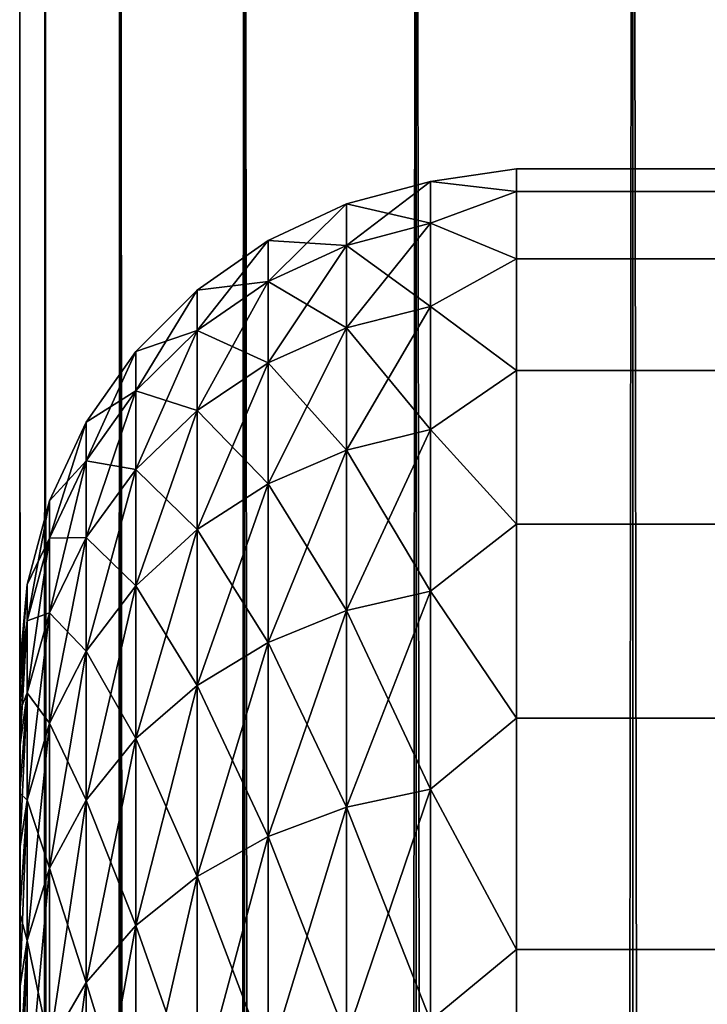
# Model space of a CAD drawing. Extents: x -265 to 265, y 0 to 747.
# Tile 193 of 256: x -265 to -262.23, y 729.14 to 733.1. Entities that reach past the tile are written whole.
import ezdxf

# ---------------------------------------------------------------- set-up
doc = ezdxf.new("R2010")
doc.units = 0
doc.header["$LTSCALE"] = 65.185185
for name, color, linetype in [('2', 7, 'CONTINUOUS'), ('3', 7, 'CONTINUOUS'), ('5', 7, 'CONTINUOUS'), ('51', 7, 'CONTINUOUS'), ('52', 7, 'CONTINUOUS')]:
    doc.layers.add(name, color=color, linetype=linetype)

msp = doc.modelspace()

# ---------------------------------------------------------------- linework, layer by layer
at = {"layer": '2', "color": 7, "linetype": 'CONTINUOUS'}
for points in [[(-265, 730.5, 27.5), (-265, 730.4793, 26.8407), (-265, 730.4793, 28.1593), (-265, 730.5, 27.5)], [(-265, 730.4793, 26.8407), (-265, 730.4172, 26.184), (-265, 730.4793, 28.1593), (-265, 730.4793, 26.8407)], [(-265, 730.4793, 28.1593), (-265, 730.4172, 26.184), (-265, 730.4172, 28.816), (-265, 730.4793, 28.1593)], [(-265, 730.4172, 26.184), (-265, 730.314, 25.5325), (-265, 730.4172, 28.816), (-265, 730.4172, 26.184)], [(-265, 730.4172, 28.816), (-265, 730.314, 25.5325), (-265, 730.314, 29.4675), (-265, 730.4172, 28.816)], [(-265, 730.314, 25.5325), (-265, 730.1701, 24.8887), (-265, 730.314, 29.4675), (-265, 730.314, 25.5325)], [(-265, 730.314, 29.4675), (-265, 730.1701, 24.8887), (-265, 730.1701, 30.1113), (-265, 730.314, 29.4675)], [(-265, 730.1701, 24.8887), (-265, 729.9861, 24.2553), (-265, 730.1701, 30.1113), (-265, 730.1701, 24.8887)], [(-265, 730.1701, 30.1113), (-265, 729.9861, 24.2553), (-265, 729.9861, 30.7447), (-265, 730.1701, 30.1113)], [(-265, 729.9861, 24.2553), (-265, 729.7626, 23.6347), (-265, 729.9861, 30.7447), (-265, 729.9861, 24.2553)], [(-265, 729.9861, 30.7447), (-265, 729.7626, 23.6347), (-265, 729.7626, 31.3653), (-265, 729.9861, 30.7447)], [(-265, 729.7626, 23.6347), (-265, 729.5007, 23.0293), (-265, 729.7626, 31.3653), (-265, 729.7626, 23.6347)], [(-265, 729.7626, 31.3653), (-265, 729.5007, 23.0293), (-265, 729.5007, 31.9707), (-265, 729.7626, 31.3653)], [(-265, 729.5007, 23.0293), (-265, 729.2012, 22.4416), (-265, 729.5007, 31.9707), (-265, 729.5007, 23.0293)], [(-265, 729.5007, 31.9707), (-265, 729.2012, 22.4416), (-265, 729.2012, 32.5584), (-265, 729.5007, 31.9707)], [(-265, 729.2012, 22.4416), (-265, 728.8654, 21.8738), (-265, 729.2012, 32.5584), (-265, 729.2012, 22.4416)], [(-265, 729.2012, 32.5584), (-265, 728.8654, 21.8738), (-265, 728.8654, 33.1262), (-265, 729.2012, 32.5584)]]:
    msp.add_3dface(points, dxfattribs=at)
at = {"layer": '3', "color": 7, "linetype": 'CONTINUOUS'}
for points in [[(-263, 732.5, 27.5), (-263, 732.4089, 29.0067), (263, 732.5, 27.5), (-263, 732.5, 27.5)], [(263, 732.5, 27.5), (-263, 732.4089, 29.0067), (263, 732.4089, 29.0067), (263, 732.5, 27.5)], [(-263, 732.4089, 25.9933), (-263, 732.5, 27.5), (263, 732.4089, 25.9933), (-263, 732.4089, 25.9933)], [(263, 732.4089, 25.9933), (-263, 732.5, 27.5), (263, 732.5, 27.5), (263, 732.4089, 25.9933)], [(-263, 732.4089, 29.0067), (-263, 732.1368, 30.4914), (263, 732.4089, 29.0067), (-263, 732.4089, 29.0067)], [(263, 732.4089, 29.0067), (-263, 732.1368, 30.4914), (263, 732.1368, 30.4914), (263, 732.4089, 29.0067)], [(-263, 732.1368, 24.5086), (-263, 732.4089, 25.9933), (263, 732.1368, 24.5086), (-263, 732.1368, 24.5086)], [(263, 732.1368, 24.5086), (-263, 732.4089, 25.9933), (263, 732.4089, 25.9933), (263, 732.1368, 24.5086)], [(-263, 732.1368, 30.4914), (-263, 731.6877, 31.9326), (263, 732.1368, 30.4914), (-263, 732.1368, 30.4914)], [(263, 732.1368, 30.4914), (-263, 731.6877, 31.9326), (263, 731.6877, 31.9326), (263, 732.1368, 30.4914)], [(-263, 731.6877, 23.0674), (-263, 732.1368, 24.5086), (263, 731.6877, 23.0674), (-263, 731.6877, 23.0674)], [(263, 731.6877, 23.0674), (-263, 732.1368, 24.5086), (263, 732.1368, 24.5086), (263, 731.6877, 23.0674)], [(-263, 731.6877, 31.9326), (-263, 731.0682, 33.309), (263, 731.6877, 31.9326), (-263, 731.6877, 31.9326)], [(263, 731.6877, 31.9326), (-263, 731.0682, 33.309), (263, 731.0682, 33.309), (263, 731.6877, 31.9326)], [(-263, 731.0682, 21.691), (-263, 731.6877, 23.0674), (263, 731.0682, 21.691), (-263, 731.0682, 21.691)], [(263, 731.0682, 21.691), (-263, 731.6877, 23.0674), (263, 731.6877, 23.0674), (263, 731.0682, 21.691)], [(-263, 731.0682, 33.309), (-263, 730.2873, 34.6008), (263, 731.0682, 33.309), (-263, 731.0682, 33.309)], [(263, 731.0682, 33.309), (-263, 730.2873, 34.6008), (263, 730.2873, 34.6008), (263, 731.0682, 33.309)], [(-263, 730.2873, 20.3992), (-263, 731.0682, 21.691), (263, 730.2873, 20.3992), (-263, 730.2873, 20.3992)], [(263, 730.2873, 20.3992), (-263, 731.0682, 21.691), (263, 731.0682, 21.691), (263, 730.2873, 20.3992)], [(-263, 730.2873, 34.6008), (-263, 729.3564, 35.789), (263, 730.2873, 34.6008), (-263, 730.2873, 34.6008)], [(263, 730.2873, 34.6008), (-263, 729.3564, 35.789), (263, 729.3564, 35.789), (263, 730.2873, 34.6008)], [(-263, 729.3564, 19.211), (-263, 730.2873, 20.3992), (263, 729.3564, 19.211), (-263, 729.3564, 19.211)], [(263, 729.3564, 19.211), (-263, 730.2873, 20.3992), (263, 730.2873, 20.3992), (263, 729.3564, 19.211)], [(-263, 729.3564, 35.789), (-263, 728.289, 36.8564), (263, 729.3564, 35.789), (-263, 729.3564, 35.789)], [(263, 729.3564, 35.789), (-263, 728.289, 36.8564), (263, 728.289, 36.8564), (263, 729.3564, 35.789)], [(-263, 728.289, 18.1436), (-263, 729.3564, 19.211), (263, 728.289, 18.1436), (-263, 728.289, 18.1436)], [(263, 728.289, 18.1436), (-263, 729.3564, 19.211), (263, 729.3564, 19.211), (263, 728.289, 18.1436)]]:
    msp.add_3dface(points, dxfattribs=at)
at = {"layer": '5', "color": 7, "linetype": 'CONTINUOUS'}
for points in [[(-263, 732.4089, 29.0067), (-263, 732.5, 27.5), (-263.3473, 732.4485, 28.225), (-263, 732.4089, 29.0067)], [(-263, 732.5, 27.5), (-263, 732.4089, 25.9933), (-263.3473, 732.4485, 26.775), (-263, 732.5, 27.5)], [(-263, 732.5, 27.5), (-263.3473, 732.4485, 26.775), (-263.3473, 732.4485, 28.225), (-263, 732.5, 27.5)], [(-263.6844, 732.3583, 26.7802), (-263.6844, 732.3583, 28.2198), (-263.3473, 732.4485, 26.775), (-263.6844, 732.3583, 26.7802)], [(-263.3473, 732.2802, 25.3347), (-263.6844, 732.3583, 26.7802), (-263.3473, 732.4485, 26.775), (-263.3473, 732.2802, 25.3347)], [(-263.6844, 732.3583, 28.2198), (-263.6844, 732.1912, 29.6496), (-263.3473, 732.4485, 28.225), (-263.6844, 732.3583, 28.2198)], [(-263.3473, 732.4485, 26.775), (-263.6844, 732.3583, 28.2198), (-263.3473, 732.4485, 28.225), (-263.3473, 732.4485, 26.775)], [(-263.3473, 732.4485, 28.225), (-263.6844, 732.1912, 29.6496), (-263.3473, 732.2802, 29.6653), (-263.3473, 732.4485, 28.225)], [(-263, 732.4089, 29.0067), (-263.3473, 732.4485, 28.225), (-263.3473, 732.2802, 29.6653), (-263, 732.4089, 29.0067)], [(-263, 732.4089, 25.9933), (-263.3473, 732.2802, 25.3347), (-263.3473, 732.4485, 26.775), (-263, 732.4089, 25.9933)], [(-263, 732.1368, 30.4914), (-263, 732.4089, 29.0067), (-263.3473, 732.2802, 29.6653), (-263, 732.1368, 30.4914)], [(-263, 732.4089, 25.9933), (-263, 732.1368, 24.5086), (-263.3473, 732.2802, 25.3347), (-263, 732.4089, 25.9933)], [(-264.0006, 732.211, 26.7888), (-264.0006, 732.211, 28.2112), (-263.6844, 732.3583, 26.7802), (-264.0006, 732.211, 26.7888)], [(-263.6844, 732.1912, 25.3504), (-264.0006, 732.211, 26.7888), (-263.6844, 732.3583, 26.7802), (-263.6844, 732.1912, 25.3504)], [(-264.0006, 732.211, 28.2112), (-264.0006, 732.0459, 29.624), (-263.6844, 732.3583, 28.2198), (-264.0006, 732.211, 28.2112)], [(-263.6844, 732.3583, 26.7802), (-264.0006, 732.211, 28.2112), (-263.6844, 732.3583, 28.2198), (-263.6844, 732.3583, 26.7802)], [(-263.6844, 732.3583, 28.2198), (-264.0006, 732.0459, 29.624), (-263.6844, 732.1912, 29.6496), (-263.6844, 732.3583, 28.2198)], [(-263.6844, 732.1912, 25.3504), (-263.6844, 732.3583, 26.7802), (-263.3473, 732.2802, 25.3347), (-263.6844, 732.1912, 25.3504)], [(-263.3473, 731.9458, 23.9237), (-263.6844, 732.1912, 25.3504), (-263.3473, 732.2802, 25.3347), (-263.3473, 731.9458, 23.9237)], [(-263.6844, 732.1912, 29.6496), (-263.6844, 731.8592, 31.0504), (-263.3473, 732.2802, 29.6653), (-263.6844, 732.1912, 29.6496)], [(-263.3473, 732.2802, 29.6653), (-263.6844, 731.8592, 31.0504), (-263.3473, 731.9458, 31.0763), (-263.3473, 732.2802, 29.6653)], [(-263, 732.1368, 30.4914), (-263.3473, 732.2802, 29.6653), (-263.3473, 731.9458, 31.0763), (-263, 732.1368, 30.4914)], [(-263, 732.1368, 24.5086), (-263.3473, 731.9458, 23.9237), (-263.3473, 732.2802, 25.3347), (-263, 732.1368, 24.5086)], [(-264.2864, 732.0111, 26.8004), (-264.2864, 732.0111, 28.1996), (-264.0006, 732.211, 26.7888), (-264.2864, 732.0111, 26.8004)], [(-264.0006, 732.0459, 25.376), (-264.2864, 732.0111, 26.8004), (-264.0006, 732.211, 26.7888), (-264.0006, 732.0459, 25.376)], [(-264.2864, 732.0111, 28.1996), (-264.2864, 731.8486, 29.5892), (-264.0006, 732.211, 28.2112), (-264.2864, 732.0111, 28.1996)], [(-264.0006, 732.211, 26.7888), (-264.2864, 732.0111, 28.1996), (-264.0006, 732.211, 28.2112), (-264.0006, 732.211, 26.7888)], [(-264.0006, 732.211, 28.2112), (-264.2864, 731.8486, 29.5892), (-264.0006, 732.0459, 29.624), (-264.0006, 732.211, 28.2112)], [(-264.0006, 732.0459, 25.376), (-264.0006, 732.211, 26.7888), (-263.6844, 732.1912, 25.3504), (-264.0006, 732.0459, 25.376)], [(-263.6844, 731.8592, 23.9496), (-264.0006, 732.0459, 25.376), (-263.6844, 732.1912, 25.3504), (-263.6844, 731.8592, 23.9496)], [(-264.0006, 732.0459, 29.624), (-264.0006, 731.7178, 31.0081), (-263.6844, 732.1912, 29.6496), (-264.0006, 732.0459, 29.624)], [(-263.6844, 732.1912, 29.6496), (-264.0006, 731.7178, 31.0081), (-263.6844, 731.8592, 31.0504), (-263.6844, 732.1912, 29.6496)], [(-263.6844, 731.8592, 23.9496), (-263.6844, 732.1912, 25.3504), (-263.3473, 731.9458, 23.9237), (-263.6844, 731.8592, 23.9496)], [(-263, 731.6877, 31.9326), (-263, 732.1368, 30.4914), (-263.3473, 731.9458, 31.0763), (-263, 731.6877, 31.9326)], [(-263, 732.1368, 24.5086), (-263, 731.6877, 23.0674), (-263.3473, 731.9458, 23.9237), (-263, 732.1368, 24.5086)], [(-264.2864, 731.8486, 25.4108), (-264.2864, 732.0111, 26.8004), (-264.0006, 732.0459, 25.376), (-264.2864, 731.8486, 25.4108)], [(-264.0006, 731.7178, 23.9919), (-264.2864, 731.8486, 25.4108), (-264.0006, 732.0459, 25.376), (-264.0006, 731.7178, 23.9919)], [(-264.2864, 731.8486, 29.5892), (-264.2864, 731.526, 30.9506), (-264.0006, 732.0459, 29.624), (-264.2864, 731.8486, 29.5892)], [(-264.0006, 732.0459, 29.624), (-264.2864, 731.526, 30.9506), (-264.0006, 731.7178, 31.0081), (-264.0006, 732.0459, 29.624)], [(-264.0006, 731.7178, 23.9919), (-264.0006, 732.0459, 25.376), (-263.6844, 731.8592, 23.9496), (-264.0006, 731.7178, 23.9919)], [(-264.533, 731.7646, 26.8148), (-264.533, 731.7646, 28.1852), (-264.2864, 732.0111, 26.8004), (-264.533, 731.7646, 26.8148)], [(-264.2864, 731.8486, 25.4108), (-264.533, 731.7646, 26.8148), (-264.2864, 732.0111, 26.8004), (-264.2864, 731.8486, 25.4108)], [(-264.533, 731.7646, 28.1852), (-264.533, 731.6055, 29.5464), (-264.2864, 732.0111, 28.1996), (-264.533, 731.7646, 28.1852)], [(-264.2864, 732.0111, 26.8004), (-264.533, 731.7646, 28.1852), (-264.2864, 732.0111, 28.1996), (-264.2864, 732.0111, 26.8004)], [(-264.2864, 732.0111, 28.1996), (-264.533, 731.6055, 29.5464), (-264.2864, 731.8486, 29.5892), (-264.2864, 732.0111, 28.1996)], [(-263.3473, 731.4498, 22.561), (-263.6844, 731.8592, 23.9496), (-263.3473, 731.9458, 23.9237), (-263.3473, 731.4498, 22.561)], [(-263.6844, 731.8592, 31.0504), (-263.6844, 731.3668, 32.4032), (-263.3473, 731.9458, 31.0763), (-263.6844, 731.8592, 31.0504)], [(-263.3473, 731.9458, 31.0763), (-263.6844, 731.3668, 32.4032), (-263.3473, 731.4498, 32.439), (-263.3473, 731.9458, 31.0763)], [(-263, 731.6877, 31.9326), (-263.3473, 731.9458, 31.0763), (-263.3473, 731.4498, 32.439), (-263, 731.6877, 31.9326)], [(-263, 731.6877, 23.0674), (-263.3473, 731.4498, 22.561), (-263.3473, 731.9458, 23.9237), (-263, 731.6877, 23.0674)], [(-264.533, 731.6055, 25.4536), (-264.533, 731.7646, 26.8148), (-264.2864, 731.8486, 25.4108), (-264.533, 731.6055, 25.4536)], [(-264.2864, 731.526, 24.0494), (-264.533, 731.6055, 25.4536), (-264.2864, 731.8486, 25.4108), (-264.2864, 731.526, 24.0494)], [(-264.533, 731.6055, 29.5464), (-264.533, 731.2894, 30.8798), (-264.2864, 731.8486, 29.5892), (-264.533, 731.6055, 29.5464)], [(-264.2864, 731.8486, 29.5892), (-264.533, 731.2894, 30.8798), (-264.2864, 731.526, 30.9506), (-264.2864, 731.8486, 29.5892)], [(-264.2864, 731.526, 24.0494), (-264.2864, 731.8486, 25.4108), (-264.0006, 731.7178, 23.9919), (-264.2864, 731.526, 24.0494)], [(-263.6844, 731.3668, 22.5968), (-264.0006, 731.7178, 23.9919), (-263.6844, 731.8592, 23.9496), (-263.6844, 731.3668, 22.5968)], [(-264.0006, 731.7178, 31.0081), (-264.0006, 731.2313, 32.3447), (-263.6844, 731.8592, 31.0504), (-264.0006, 731.7178, 31.0081)], [(-263.6844, 731.8592, 31.0504), (-264.0006, 731.2313, 32.3447), (-263.6844, 731.3668, 32.4032), (-263.6844, 731.8592, 31.0504)], [(-263.6844, 731.3668, 22.5968), (-263.6844, 731.8592, 23.9496), (-263.3473, 731.4498, 22.561), (-263.6844, 731.3668, 22.5968)], [(-264.7329, 731.479, 26.8314), (-264.7329, 731.479, 28.1686), (-264.533, 731.7646, 26.8148), (-264.7329, 731.479, 26.8314)], [(-264.533, 731.6055, 25.4536), (-264.7329, 731.479, 26.8314), (-264.533, 731.7646, 26.8148), (-264.533, 731.6055, 25.4536)], [(-264.7329, 731.479, 28.1686), (-264.7329, 731.3238, 29.4967), (-264.533, 731.7646, 28.1852), (-264.7329, 731.479, 28.1686)], [(-264.533, 731.7646, 26.8148), (-264.7329, 731.479, 28.1686), (-264.533, 731.7646, 28.1852), (-264.533, 731.7646, 26.8148)], [(-264.533, 731.7646, 28.1852), (-264.7329, 731.3238, 29.4967), (-264.533, 731.6055, 29.5464), (-264.533, 731.7646, 28.1852)], [(-264.0006, 731.2313, 22.6553), (-264.2864, 731.526, 24.0494), (-264.0006, 731.7178, 23.9919), (-264.0006, 731.2313, 22.6553)], [(-264.2864, 731.526, 30.9506), (-264.2864, 731.0474, 32.2654), (-264.0006, 731.7178, 31.0081), (-264.2864, 731.526, 30.9506)], [(-264.0006, 731.7178, 31.0081), (-264.2864, 731.0474, 32.2654), (-264.0006, 731.2313, 32.3447), (-264.0006, 731.7178, 31.0081)], [(-264.0006, 731.2313, 22.6553), (-264.0006, 731.7178, 23.9919), (-263.6844, 731.3668, 22.5968), (-264.0006, 731.2313, 22.6553)], [(-263, 731.0682, 33.309), (-263, 731.6877, 31.9326), (-263.3473, 731.4498, 32.439), (-263, 731.0682, 33.309)], [(-263, 731.6877, 23.0674), (-263, 731.0682, 21.691), (-263.3473, 731.4498, 22.561), (-263, 731.6877, 23.0674)], [(-264.7329, 731.3238, 25.5033), (-264.7329, 731.479, 26.8314), (-264.533, 731.6055, 25.4536), (-264.7329, 731.3238, 25.5033)], [(-264.533, 731.2894, 24.1202), (-264.7329, 731.3238, 25.5033), (-264.533, 731.6055, 25.4536), (-264.533, 731.2894, 24.1202)], [(-264.7329, 731.3238, 29.4967), (-264.7329, 731.0154, 30.7978), (-264.533, 731.6055, 29.5464), (-264.7329, 731.3238, 29.4967)], [(-264.533, 731.6055, 29.5464), (-264.7329, 731.0154, 30.7978), (-264.533, 731.2894, 30.8798), (-264.533, 731.6055, 29.5464)], [(-264.533, 731.2894, 24.1202), (-264.533, 731.6055, 25.4536), (-264.2864, 731.526, 24.0494), (-264.533, 731.2894, 24.1202)], [(-264.2864, 731.0474, 22.7346), (-264.533, 731.2894, 24.1202), (-264.2864, 731.526, 24.0494), (-264.2864, 731.0474, 22.7346)], [(-264.533, 731.2894, 30.8798), (-264.533, 730.8207, 32.1676), (-264.2864, 731.526, 30.9506), (-264.533, 731.2894, 30.8798)], [(-264.2864, 731.526, 30.9506), (-264.533, 730.8207, 32.1676), (-264.2864, 731.0474, 32.2654), (-264.2864, 731.526, 30.9506)], [(-264.2864, 731.0474, 22.7346), (-264.2864, 731.526, 24.0494), (-264.0006, 731.2313, 22.6553), (-264.2864, 731.0474, 22.7346)], [(-264.8801, 731.1632, 26.8498), (-264.8801, 731.1632, 28.1502), (-264.7329, 731.479, 26.8314), (-264.8801, 731.1632, 26.8498)], [(-264.7329, 731.3238, 25.5033), (-264.8801, 731.1632, 26.8498), (-264.7329, 731.479, 26.8314), (-264.7329, 731.3238, 25.5033)], [(-264.8801, 731.1632, 28.1502), (-264.8801, 731.0122, 29.4417), (-264.7329, 731.479, 28.1686), (-264.8801, 731.1632, 28.1502)], [(-264.7329, 731.479, 26.8314), (-264.8801, 731.1632, 28.1502), (-264.7329, 731.479, 28.1686), (-264.7329, 731.479, 26.8314)], [(-264.7329, 731.479, 28.1686), (-264.8801, 731.0122, 29.4417), (-264.7329, 731.3238, 29.4967), (-264.7329, 731.479, 28.1686)], [(-263.3473, 730.799, 21.2652), (-263.6844, 731.3668, 22.5968), (-263.3473, 731.4498, 22.561), (-263.3473, 730.799, 21.2652)], [(-263.6844, 731.3668, 32.4032), (-263.6844, 730.7208, 33.6896), (-263.3473, 731.4498, 32.439), (-263.6844, 731.3668, 32.4032)], [(-263.3473, 731.4498, 32.439), (-263.6844, 730.7208, 33.6896), (-263.3473, 730.799, 33.7348), (-263.3473, 731.4498, 32.439)], [(-263, 731.0682, 33.309), (-263.3473, 731.4498, 32.439), (-263.3473, 730.799, 33.7348), (-263, 731.0682, 33.309)], [(-263, 731.0682, 21.691), (-263.3473, 730.799, 21.2652), (-263.3473, 731.4498, 22.561), (-263, 731.0682, 21.691)], [(-263.6844, 730.7208, 21.3104), (-264.0006, 731.2313, 22.6553), (-263.6844, 731.3668, 22.5968), (-263.6844, 730.7208, 21.3104)], [(-264.0006, 731.2313, 32.3447), (-264.0006, 730.593, 33.6159), (-263.6844, 731.3668, 32.4032), (-264.0006, 731.2313, 32.3447)], [(-263.6844, 731.3668, 32.4032), (-264.0006, 730.593, 33.6159), (-263.6844, 730.7208, 33.6896), (-263.6844, 731.3668, 32.4032)], [(-263.6844, 730.7208, 21.3104), (-263.6844, 731.3668, 22.5968), (-263.3473, 730.799, 21.2652), (-263.6844, 730.7208, 21.3104)], [(-264.8801, 731.0122, 25.5583), (-264.8801, 731.1632, 26.8498), (-264.7329, 731.3238, 25.5033), (-264.8801, 731.0122, 25.5583)], [(-264.7329, 731.0154, 24.2022), (-264.8801, 731.0122, 25.5583), (-264.7329, 731.3238, 25.5033), (-264.7329, 731.0154, 24.2022)], [(-264.8801, 731.0122, 29.4417), (-264.8801, 730.7123, 30.7071), (-264.7329, 731.3238, 29.4967), (-264.8801, 731.0122, 29.4417)], [(-264.7329, 731.3238, 29.4967), (-264.8801, 730.7123, 30.7071), (-264.7329, 731.0154, 30.7978), (-264.7329, 731.3238, 29.4967)], [(-264.7329, 731.0154, 24.2022), (-264.7329, 731.3238, 25.5033), (-264.533, 731.2894, 24.1202), (-264.7329, 731.0154, 24.2022)], [(-264.533, 730.8207, 22.8324), (-264.7329, 731.0154, 24.2022), (-264.533, 731.2894, 24.1202), (-264.533, 730.8207, 22.8324)], [(-264.7329, 731.0154, 30.7978), (-264.7329, 730.5581, 32.0543), (-264.533, 731.2894, 30.8798), (-264.7329, 731.0154, 30.7978)], [(-264.533, 731.2894, 30.8798), (-264.7329, 730.5581, 32.0543), (-264.533, 730.8207, 32.1676), (-264.533, 731.2894, 30.8798)], [(-264.533, 730.8207, 22.8324), (-264.533, 731.2894, 24.1202), (-264.2864, 731.0474, 22.7346), (-264.533, 730.8207, 22.8324)], [(-264.0006, 730.593, 21.3841), (-264.2864, 731.0474, 22.7346), (-264.0006, 731.2313, 22.6553), (-264.0006, 730.593, 21.3841)], [(-264.2864, 731.0474, 32.2654), (-264.2864, 730.4195, 33.5157), (-264.0006, 731.2313, 32.3447), (-264.2864, 731.0474, 32.2654)], [(-264.0006, 731.2313, 32.3447), (-264.2864, 730.4195, 33.5157), (-264.0006, 730.593, 33.6159), (-264.0006, 731.2313, 32.3447)], [(-264.0006, 730.593, 21.3841), (-264.0006, 731.2313, 22.6553), (-263.6844, 730.7208, 21.3104), (-264.0006, 730.593, 21.3841)], [(-264.97, 730.8265, 26.8694), (-264.97, 730.8265, 28.1306), (-264.8801, 731.1632, 26.8498), (-264.97, 730.8265, 26.8694)], [(-264.8801, 731.0122, 25.5583), (-264.97, 730.8265, 26.8694), (-264.8801, 731.1632, 26.8498), (-264.8801, 731.0122, 25.5583)], [(-264.97, 730.8265, 28.1306), (-264.97, 730.6801, 29.3832), (-264.8801, 731.1632, 28.1502), (-264.97, 730.8265, 28.1306)], [(-264.8801, 731.1632, 26.8498), (-264.97, 730.8265, 28.1306), (-264.8801, 731.1632, 28.1502), (-264.8801, 731.1632, 26.8498)], [(-264.8801, 731.1632, 28.1502), (-264.97, 730.6801, 29.3832), (-264.8801, 731.0122, 29.4417), (-264.8801, 731.1632, 28.1502)], [(-263, 730.2873, 34.6008), (-263, 731.0682, 33.309), (-263.3473, 730.799, 33.7348), (-263, 730.2873, 34.6008)], [(-263, 731.0682, 21.691), (-263, 730.2873, 20.3992), (-263.3473, 730.799, 21.2652), (-263, 731.0682, 21.691)], [(-264.2864, 730.4195, 21.4843), (-264.533, 730.8207, 22.8324), (-264.2864, 731.0474, 22.7346), (-264.2864, 730.4195, 21.4843)], [(-264.533, 730.8207, 32.1676), (-264.533, 730.2057, 33.3923), (-264.2864, 731.0474, 32.2654), (-264.533, 730.8207, 32.1676)], [(-264.2864, 731.0474, 32.2654), (-264.533, 730.2057, 33.3923), (-264.2864, 730.4195, 33.5157), (-264.2864, 731.0474, 32.2654)], [(-264.2864, 730.4195, 21.4843), (-264.2864, 731.0474, 22.7346), (-264.0006, 730.593, 21.3841), (-264.2864, 730.4195, 21.4843)], [(-264.97, 730.6801, 25.6168), (-264.97, 730.8265, 26.8694), (-264.8801, 731.0122, 25.5583), (-264.97, 730.6801, 25.6168)], [(-264.8801, 730.7123, 24.2929), (-264.97, 730.6801, 25.6168), (-264.8801, 731.0122, 25.5583), (-264.8801, 730.7123, 24.2929)], [(-264.97, 730.6801, 29.3832), (-264.97, 730.3893, 30.6103), (-264.8801, 731.0122, 29.4417), (-264.97, 730.6801, 29.3832)], [(-264.8801, 731.0122, 29.4417), (-264.97, 730.3893, 30.6103), (-264.8801, 730.7123, 30.7071), (-264.8801, 731.0122, 29.4417)], [(-264.8801, 730.7123, 24.2929), (-264.8801, 731.0122, 25.5583), (-264.7329, 731.0154, 24.2022), (-264.8801, 730.7123, 24.2929)], [(-264.7329, 730.5581, 22.9457), (-264.8801, 730.7123, 24.2929), (-264.7329, 731.0154, 24.2022), (-264.7329, 730.5581, 22.9457)], [(-264.8801, 730.7123, 30.7071), (-264.8801, 730.2676, 31.929), (-264.7329, 731.0154, 30.7978), (-264.8801, 730.7123, 30.7071)], [(-264.7329, 731.0154, 30.7978), (-264.8801, 730.2676, 31.929), (-264.7329, 730.5581, 32.0543), (-264.7329, 731.0154, 30.7978)], [(-264.7329, 730.5581, 22.9457), (-264.7329, 731.0154, 24.2022), (-264.533, 730.8207, 22.8324), (-264.7329, 730.5581, 22.9457)], [(-265, 730.4793, 26.8407), (-265, 730.5, 27.5), (-264.97, 730.8265, 26.8694), (-265, 730.4793, 26.8407)], [(-264.97, 730.6801, 25.6168), (-265, 730.4793, 26.8407), (-264.97, 730.8265, 26.8694), (-264.97, 730.6801, 25.6168)], [(-265, 730.5, 27.5), (-265, 730.4793, 28.1593), (-264.97, 730.8265, 28.1306), (-265, 730.5, 27.5)], [(-264.97, 730.8265, 26.8694), (-265, 730.5, 27.5), (-264.97, 730.8265, 28.1306), (-264.97, 730.8265, 26.8694)], [(-265, 730.4793, 28.1593), (-265, 730.4172, 28.816), (-264.97, 730.8265, 28.1306), (-265, 730.4793, 28.1593)], [(-264.97, 730.8265, 28.1306), (-265, 730.4172, 28.816), (-264.97, 730.6801, 29.3832), (-264.97, 730.8265, 28.1306)], [(-264.533, 730.2057, 21.6077), (-264.7329, 730.5581, 22.9457), (-264.533, 730.8207, 22.8324), (-264.533, 730.2057, 21.6077)], [(-264.7329, 730.5581, 32.0543), (-264.7329, 729.958, 33.2492), (-264.533, 730.8207, 32.1676), (-264.7329, 730.5581, 32.0543)], [(-264.533, 730.8207, 32.1676), (-264.7329, 729.958, 33.2492), (-264.533, 730.2057, 33.3923), (-264.533, 730.8207, 32.1676)], [(-264.533, 730.2057, 21.6077), (-264.533, 730.8207, 22.8324), (-264.2864, 730.4195, 21.4843), (-264.533, 730.2057, 21.6077)], [(-263.3473, 730.0022, 20.0537), (-263.6844, 730.7208, 21.3104), (-263.3473, 730.799, 21.2652), (-263.3473, 730.0022, 20.0537)], [(-263.6844, 730.7208, 33.6896), (-263.6844, 729.9297, 34.8924), (-263.3473, 730.799, 33.7348), (-263.6844, 730.7208, 33.6896)], [(-263.3473, 730.799, 33.7348), (-263.6844, 729.9297, 34.8924), (-263.3473, 730.0022, 34.9463), (-263.3473, 730.799, 33.7348)], [(-263, 730.2873, 34.6008), (-263.3473, 730.799, 33.7348), (-263.3473, 730.0022, 34.9463), (-263, 730.2873, 34.6008)], [(-263, 730.2873, 20.3992), (-263.3473, 730.0022, 20.0537), (-263.3473, 730.799, 21.2652), (-263, 730.2873, 20.3992)], [(-264.97, 730.3893, 24.3897), (-264.97, 730.6801, 25.6168), (-264.8801, 730.7123, 24.2929), (-264.97, 730.3893, 24.3897)], [(-264.8801, 730.2676, 23.071), (-264.97, 730.3893, 24.3897), (-264.8801, 730.7123, 24.2929), (-264.8801, 730.2676, 23.071)], [(-264.97, 730.3893, 30.6103), (-264.97, 729.958, 31.7954), (-264.8801, 730.7123, 30.7071), (-264.97, 730.3893, 30.6103)], [(-264.8801, 730.7123, 30.7071), (-264.97, 729.958, 31.7954), (-264.8801, 730.2676, 31.929), (-264.8801, 730.7123, 30.7071)], [(-264.8801, 730.2676, 23.071), (-264.8801, 730.7123, 24.2929), (-264.7329, 730.5581, 22.9457), (-264.8801, 730.2676, 23.071)], [(-263.6844, 729.9297, 20.1076), (-264.0006, 730.593, 21.3841), (-263.6844, 730.7208, 21.3104), (-263.6844, 729.9297, 20.1076)], [(-264.0006, 730.593, 33.6159), (-264.0006, 729.8113, 34.8043), (-263.6844, 730.7208, 33.6896), (-264.0006, 730.593, 33.6159)], [(-263.6844, 730.7208, 33.6896), (-264.0006, 729.8113, 34.8043), (-263.6844, 729.9297, 34.8924), (-263.6844, 730.7208, 33.6896)], [(-263.6844, 729.9297, 20.1076), (-263.6844, 730.7208, 21.3104), (-263.3473, 730.0022, 20.0537), (-263.6844, 729.9297, 20.1076)], [(-265, 730.314, 25.5325), (-265, 730.4172, 26.184), (-264.97, 730.6801, 25.6168), (-265, 730.314, 25.5325)], [(-264.97, 730.3893, 24.3897), (-265, 730.314, 25.5325), (-264.97, 730.6801, 25.6168), (-264.97, 730.3893, 24.3897)], [(-265, 730.4172, 26.184), (-265, 730.4793, 26.8407), (-264.97, 730.6801, 25.6168), (-265, 730.4172, 26.184)], [(-265, 730.4172, 28.816), (-265, 730.314, 29.4675), (-264.97, 730.6801, 29.3832), (-265, 730.4172, 28.816)], [(-265, 730.314, 29.4675), (-265, 730.1701, 30.1113), (-264.97, 730.6801, 29.3832), (-265, 730.314, 29.4675)], [(-264.97, 730.6801, 29.3832), (-265, 730.1701, 30.1113), (-264.97, 730.3893, 30.6103), (-264.97, 730.6801, 29.3832)], [(-264.0006, 729.8113, 20.1957), (-264.2864, 730.4195, 21.4843), (-264.0006, 730.593, 21.3841), (-264.0006, 729.8113, 20.1957)], [(-264.2864, 730.4195, 33.5157), (-264.2864, 729.6507, 34.6847), (-264.0006, 730.593, 33.6159), (-264.2864, 730.4195, 33.5157)], [(-264.0006, 730.593, 33.6159), (-264.2864, 729.6507, 34.6847), (-264.0006, 729.8113, 34.8043), (-264.0006, 730.593, 33.6159)], [(-264.0006, 729.8113, 20.1957), (-264.0006, 730.593, 21.3841), (-263.6844, 729.9297, 20.1076), (-264.0006, 729.8113, 20.1957)], [(-264.7329, 729.958, 21.7508), (-264.8801, 730.2676, 23.071), (-264.7329, 730.5581, 22.9457), (-264.7329, 729.958, 21.7508)], [(-264.8801, 730.2676, 31.929), (-264.8801, 729.684, 33.091), (-264.7329, 730.5581, 32.0543), (-264.8801, 730.2676, 31.929)], [(-264.7329, 730.5581, 32.0543), (-264.8801, 729.684, 33.091), (-264.7329, 729.958, 33.2492), (-264.7329, 730.5581, 32.0543)], [(-264.7329, 729.958, 21.7508), (-264.7329, 730.5581, 22.9457), (-264.533, 730.2057, 21.6077), (-264.7329, 729.958, 21.7508)], [(-264.2864, 729.6507, 20.3153), (-264.533, 730.2057, 21.6077), (-264.2864, 730.4195, 21.4843), (-264.2864, 729.6507, 20.3153)], [(-264.533, 730.2057, 33.3923), (-264.533, 729.4526, 34.5372), (-264.2864, 730.4195, 33.5157), (-264.533, 730.2057, 33.3923)], [(-264.2864, 730.4195, 33.5157), (-264.533, 729.4526, 34.5372), (-264.2864, 729.6507, 34.6847), (-264.2864, 730.4195, 33.5157)], [(-264.2864, 729.6507, 20.3153), (-264.2864, 730.4195, 21.4843), (-264.0006, 729.8113, 20.1957), (-264.2864, 729.6507, 20.3153)], [(-265, 729.9861, 24.2553), (-265, 730.1701, 24.8887), (-264.97, 730.3893, 24.3897), (-265, 729.9861, 24.2553)], [(-264.97, 729.958, 23.2046), (-265, 729.9861, 24.2553), (-264.97, 730.3893, 24.3897), (-264.97, 729.958, 23.2046)], [(-265, 730.1701, 24.8887), (-265, 730.314, 25.5325), (-264.97, 730.3893, 24.3897), (-265, 730.1701, 24.8887)], [(-265, 730.1701, 30.1113), (-265, 729.9861, 30.7447), (-264.97, 730.3893, 30.6103), (-265, 730.1701, 30.1113)], [(-265, 729.9861, 30.7447), (-265, 729.7626, 31.3653), (-264.97, 730.3893, 30.6103), (-265, 729.9861, 30.7447)], [(-264.97, 730.3893, 30.6103), (-265, 729.7626, 31.3653), (-264.97, 729.958, 31.7954), (-264.97, 730.3893, 30.6103)], [(-264.97, 729.958, 23.2046), (-264.97, 730.3893, 24.3897), (-264.8801, 730.2676, 23.071), (-264.97, 729.958, 23.2046)], [(-263, 729.3564, 35.789), (-263, 730.2873, 34.6008), (-263.3473, 730.0022, 34.9463), (-263, 729.3564, 35.789)], [(-263, 730.2873, 20.3992), (-263, 729.3564, 19.211), (-263.3473, 730.0022, 20.0537), (-263, 730.2873, 20.3992)], [(-264.8801, 729.684, 21.909), (-264.97, 729.958, 23.2046), (-264.8801, 730.2676, 23.071), (-264.8801, 729.684, 21.909)], [(-264.97, 729.958, 31.7954), (-264.97, 729.392, 32.9224), (-264.8801, 730.2676, 31.929), (-264.97, 729.958, 31.7954)], [(-264.8801, 730.2676, 31.929), (-264.97, 729.392, 32.9224), (-264.8801, 729.684, 33.091), (-264.8801, 730.2676, 31.929)], [(-264.8801, 729.684, 21.909), (-264.8801, 730.2676, 23.071), (-264.7329, 729.958, 21.7508), (-264.8801, 729.684, 21.909)], [(-264.533, 729.4526, 20.4628), (-264.7329, 729.958, 21.7508), (-264.533, 730.2057, 21.6077), (-264.533, 729.4526, 20.4628)], [(-264.7329, 729.958, 33.2492), (-264.7329, 729.2232, 34.3664), (-264.533, 730.2057, 33.3923), (-264.7329, 729.958, 33.2492)], [(-264.533, 730.2057, 33.3923), (-264.7329, 729.2232, 34.3664), (-264.533, 729.4526, 34.5372), (-264.533, 730.2057, 33.3923)], [(-264.533, 729.4526, 20.4628), (-264.533, 730.2057, 21.6077), (-264.2864, 729.6507, 20.3153), (-264.533, 729.4526, 20.4628)], [(-263.3473, 729.0701, 18.9428), (-263.6844, 729.9297, 20.1076), (-263.3473, 730.0022, 20.0537), (-263.3473, 729.0701, 18.9428)], [(-263.6844, 729.9297, 34.8924), (-263.6844, 729.0044, 35.9952), (-263.3473, 730.0022, 34.9463), (-263.6844, 729.9297, 34.8924)], [(-263.3473, 730.0022, 34.9463), (-263.6844, 729.0044, 35.9952), (-263.3473, 729.0701, 36.0572), (-263.3473, 730.0022, 34.9463)], [(-263, 729.3564, 35.789), (-263.3473, 730.0022, 34.9463), (-263.3473, 729.0701, 36.0572), (-263, 729.3564, 35.789)], [(-263, 729.3564, 19.211), (-263.3473, 729.0701, 18.9428), (-263.3473, 730.0022, 20.0537), (-263, 729.3564, 19.211)], [(-265, 729.7626, 23.6347), (-265, 729.9861, 24.2553), (-264.97, 729.958, 23.2046), (-265, 729.7626, 23.6347)], [(-265, 729.5007, 23.0293), (-265, 729.7626, 23.6347), (-264.97, 729.958, 23.2046), (-265, 729.5007, 23.0293)], [(-264.97, 729.392, 22.0776), (-265, 729.5007, 23.0293), (-264.97, 729.958, 23.2046), (-264.97, 729.392, 22.0776)], [(-265, 729.7626, 31.3653), (-265, 729.5007, 31.9707), (-264.97, 729.958, 31.7954), (-265, 729.7626, 31.3653)], [(-265, 729.5007, 31.9707), (-265, 729.2012, 32.5584), (-264.97, 729.958, 31.7954), (-265, 729.5007, 31.9707)], [(-264.97, 729.958, 31.7954), (-265, 729.2012, 32.5584), (-264.97, 729.392, 32.9224), (-264.97, 729.958, 31.7954)], [(-264.97, 729.392, 22.0776), (-264.97, 729.958, 23.2046), (-264.8801, 729.684, 21.909), (-264.97, 729.392, 22.0776)], [(-264.7329, 729.2232, 20.6336), (-264.8801, 729.684, 21.909), (-264.7329, 729.958, 21.7508), (-264.7329, 729.2232, 20.6336)], [(-264.8801, 729.684, 33.091), (-264.8801, 728.9694, 34.1775), (-264.7329, 729.958, 33.2492), (-264.8801, 729.684, 33.091)], [(-264.7329, 729.958, 33.2492), (-264.8801, 728.9694, 34.1775), (-264.7329, 729.2232, 34.3664), (-264.7329, 729.958, 33.2492)], [(-264.7329, 729.2232, 20.6336), (-264.7329, 729.958, 21.7508), (-264.533, 729.4526, 20.4628), (-264.7329, 729.2232, 20.6336)], [(-263.6844, 729.0044, 19.0048), (-264.0006, 729.8113, 20.1957), (-263.6844, 729.9297, 20.1076), (-263.6844, 729.0044, 19.0048)], [(-264.0006, 729.8113, 34.8043), (-264.0006, 728.897, 35.8939), (-263.6844, 729.9297, 34.8924), (-264.0006, 729.8113, 34.8043)], [(-263.6844, 729.9297, 34.8924), (-264.0006, 728.897, 35.8939), (-263.6844, 729.0044, 35.9952), (-263.6844, 729.9297, 34.8924)], [(-263.6844, 729.0044, 19.0048), (-263.6844, 729.9297, 20.1076), (-263.3473, 729.0701, 18.9428), (-263.6844, 729.0044, 19.0048)], [(-264.0006, 728.897, 19.1061), (-264.2864, 729.6507, 20.3153), (-264.0006, 729.8113, 20.1957), (-264.0006, 728.897, 19.1061)], [(-264.2864, 729.6507, 34.6847), (-264.2864, 728.7513, 35.7565), (-264.0006, 729.8113, 34.8043), (-264.2864, 729.6507, 34.6847)], [(-264.0006, 729.8113, 34.8043), (-264.2864, 728.7513, 35.7565), (-264.0006, 728.897, 35.8939), (-264.0006, 729.8113, 34.8043)], [(-264.0006, 728.897, 19.1061), (-264.0006, 729.8113, 20.1957), (-263.6844, 729.0044, 19.0048), (-264.0006, 728.897, 19.1061)], [(-264.8801, 728.9694, 20.8225), (-264.97, 729.392, 22.0776), (-264.8801, 729.684, 21.909), (-264.8801, 728.9694, 20.8225)], [(-264.97, 729.392, 32.9224), (-264.97, 728.6989, 33.9761), (-264.8801, 729.684, 33.091), (-264.97, 729.392, 32.9224)], [(-264.8801, 729.684, 33.091), (-264.97, 728.6989, 33.9761), (-264.8801, 728.9694, 34.1775), (-264.8801, 729.684, 33.091)], [(-264.8801, 728.9694, 20.8225), (-264.8801, 729.684, 21.909), (-264.7329, 729.2232, 20.6336), (-264.8801, 728.9694, 20.8225)], [(-264.2864, 728.7513, 19.2435), (-264.533, 729.4526, 20.4628), (-264.2864, 729.6507, 20.3153), (-264.2864, 728.7513, 19.2435)], [(-264.533, 729.4526, 34.5372), (-264.533, 728.5717, 35.587), (-264.2864, 729.6507, 34.6847), (-264.533, 729.4526, 34.5372)], [(-264.2864, 729.6507, 34.6847), (-264.533, 728.5717, 35.587), (-264.2864, 728.7513, 35.7565), (-264.2864, 729.6507, 34.6847)], [(-264.2864, 728.7513, 19.2435), (-264.2864, 729.6507, 20.3153), (-264.0006, 728.897, 19.1061), (-264.2864, 728.7513, 19.2435)], [(-265, 729.2012, 22.4416), (-265, 729.5007, 23.0293), (-264.97, 729.392, 22.0776), (-265, 729.2012, 22.4416)], [(-264.533, 728.5717, 19.413), (-264.7329, 729.2232, 20.6336), (-264.533, 729.4526, 20.4628), (-264.533, 728.5717, 19.413)], [(-264.7329, 729.2232, 34.3664), (-264.7329, 728.3637, 35.3907), (-264.533, 729.4526, 34.5372), (-264.7329, 729.2232, 34.3664)], [(-264.533, 729.4526, 34.5372), (-264.7329, 728.3637, 35.3907), (-264.533, 728.5717, 35.587), (-264.533, 729.4526, 34.5372)], [(-264.533, 728.5717, 19.413), (-264.533, 729.4526, 20.4628), (-264.2864, 728.7513, 19.2435), (-264.533, 728.5717, 19.413)], [(-265, 728.8654, 21.8738), (-265, 729.2012, 22.4416), (-264.97, 729.392, 22.0776), (-265, 728.8654, 21.8738)], [(-264.97, 728.6989, 21.0239), (-265, 728.8654, 21.8738), (-264.97, 729.392, 22.0776), (-264.97, 728.6989, 21.0239)], [(-265, 729.2012, 32.5584), (-265, 728.8654, 33.1262), (-264.97, 729.392, 32.9224), (-265, 729.2012, 32.5584)], [(-265, 728.8654, 33.1262), (-265, 728.4947, 33.6718), (-264.97, 729.392, 32.9224), (-265, 728.8654, 33.1262)], [(-264.97, 729.392, 32.9224), (-265, 728.4947, 33.6718), (-264.97, 728.6989, 33.9761), (-264.97, 729.392, 32.9224)], [(-264.97, 728.6989, 21.0239), (-264.97, 729.392, 22.0776), (-264.8801, 728.9694, 20.8225), (-264.97, 728.6989, 21.0239)], [(-263, 728.289, 36.8564), (-263, 729.3564, 35.789), (-263.3473, 729.0701, 36.0572), (-263, 728.289, 36.8564)], [(-263, 729.3564, 19.211), (-263, 728.289, 18.1436), (-263.3473, 729.0701, 18.9428), (-263, 729.3564, 19.211)], [(-264.7329, 728.3637, 19.6093), (-264.8801, 728.9694, 20.8225), (-264.7329, 729.2232, 20.6336), (-264.7329, 728.3637, 19.6093)], [(-264.8801, 728.9694, 34.1775), (-264.8801, 728.1335, 35.1736), (-264.7329, 729.2232, 34.3664), (-264.8801, 728.9694, 34.1775)], [(-264.7329, 729.2232, 34.3664), (-264.8801, 728.1335, 35.1736), (-264.7329, 728.3637, 35.3907), (-264.7329, 729.2232, 34.3664)], [(-264.7329, 728.3637, 19.6093), (-264.7329, 729.2232, 20.6336), (-264.533, 728.5717, 19.413), (-264.7329, 728.3637, 19.6093)]]:
    msp.add_3dface(points, dxfattribs=at)
at = {"layer": '51', "color": 7, "linetype": 'CONTINUOUS'}
for points in [[(-265, 1), (-264.8986, 1, 1.7414), (-265, 739), (-265, 1)], [(-265, 739), (-264.8986, 1, 1.7414), (-264.8986, 739, 1.7414), (-265, 739)], [(-264.8986, 1, 1.7414), (-264.5957, 1, 3.4592), (-264.8986, 739, 1.7414), (-264.8986, 1, 1.7414)], [(-264.8986, 739, 1.7414), (-264.5957, 1, 3.4592), (-264.5957, 739, 3.4592), (-264.8986, 739, 1.7414)], [(-264.5957, 1, 3.4592), (-264.0954, 1, 5.1303), (-264.5957, 739, 3.4592), (-264.5957, 1, 3.4592)], [(-264.5957, 739, 3.4592), (-264.0954, 1, 5.1303), (-264.0954, 739, 5.1303), (-264.5957, 739, 3.4592)], [(-264.0954, 1, 5.1303), (-263.4045, 1, 6.732), (-264.0954, 739, 5.1303), (-264.0954, 1, 5.1303)], [(-264.0954, 739, 5.1303), (-263.4045, 1, 6.732), (-263.4045, 739, 6.732), (-264.0954, 739, 5.1303)], [(-263.4045, 1, 6.732), (-262.5323, 1, 8.2426), (-263.4045, 739, 6.732), (-263.4045, 1, 6.732)], [(-263.4045, 739, 6.732), (-262.5323, 1, 8.2426), (-262.5323, 739, 8.2426), (-263.4045, 739, 6.732)], [(-262.5323, 1, 8.2426), (-261.4907, 1, 9.6418), (-262.5323, 739, 8.2426), (-262.5323, 1, 8.2426)], [(-262.5323, 739, 8.2426), (-261.4907, 1, 9.6418), (-261.4907, 739, 9.6418), (-262.5323, 739, 8.2426)]]:
    msp.add_3dface(points, dxfattribs=at)
at = {"layer": '52', "color": 7, "linetype": 'CONTINUOUS'}
for points in [[(-265, 1), (-265, 739), (-264.8986, 739, -1.7414), (-265, 1)], [(-264.8986, 1, -1.7414), (-265, 1), (-264.8986, 739, -1.7414), (-264.8986, 1, -1.7414)], [(-264.5957, 1, -3.4592), (-264.8986, 1, -1.7414), (-264.5957, 739, -3.4592), (-264.5957, 1, -3.4592)], [(-264.5957, 739, -3.4592), (-264.8986, 1, -1.7414), (-264.8986, 739, -1.7414), (-264.5957, 739, -3.4592)], [(-264.0954, 1, -5.1303), (-264.5957, 1, -3.4592), (-264.0954, 739, -5.1303), (-264.0954, 1, -5.1303)], [(-264.0954, 739, -5.1303), (-264.5957, 1, -3.4592), (-264.5957, 739, -3.4592), (-264.0954, 739, -5.1303)], [(-263.4045, 1, -6.732), (-264.0954, 1, -5.1303), (-263.4045, 739, -6.732), (-263.4045, 1, -6.732)], [(-263.4045, 739, -6.732), (-264.0954, 1, -5.1303), (-264.0954, 739, -5.1303), (-263.4045, 739, -6.732)], [(-262.5323, 1, -8.2426), (-263.4045, 1, -6.732), (-262.5323, 739, -8.2426), (-262.5323, 1, -8.2426)], [(-262.5323, 739, -8.2426), (-263.4045, 1, -6.732), (-263.4045, 739, -6.732), (-262.5323, 739, -8.2426)], [(-261.4907, 1, -9.6418), (-262.5323, 1, -8.2426), (-261.4907, 739, -9.6418), (-261.4907, 1, -9.6418)], [(-261.4907, 739, -9.6418), (-262.5323, 1, -8.2426), (-262.5323, 739, -8.2426), (-261.4907, 739, -9.6418)]]:
    msp.add_3dface(points, dxfattribs=at)

doc.saveas('drawing.dxf')
